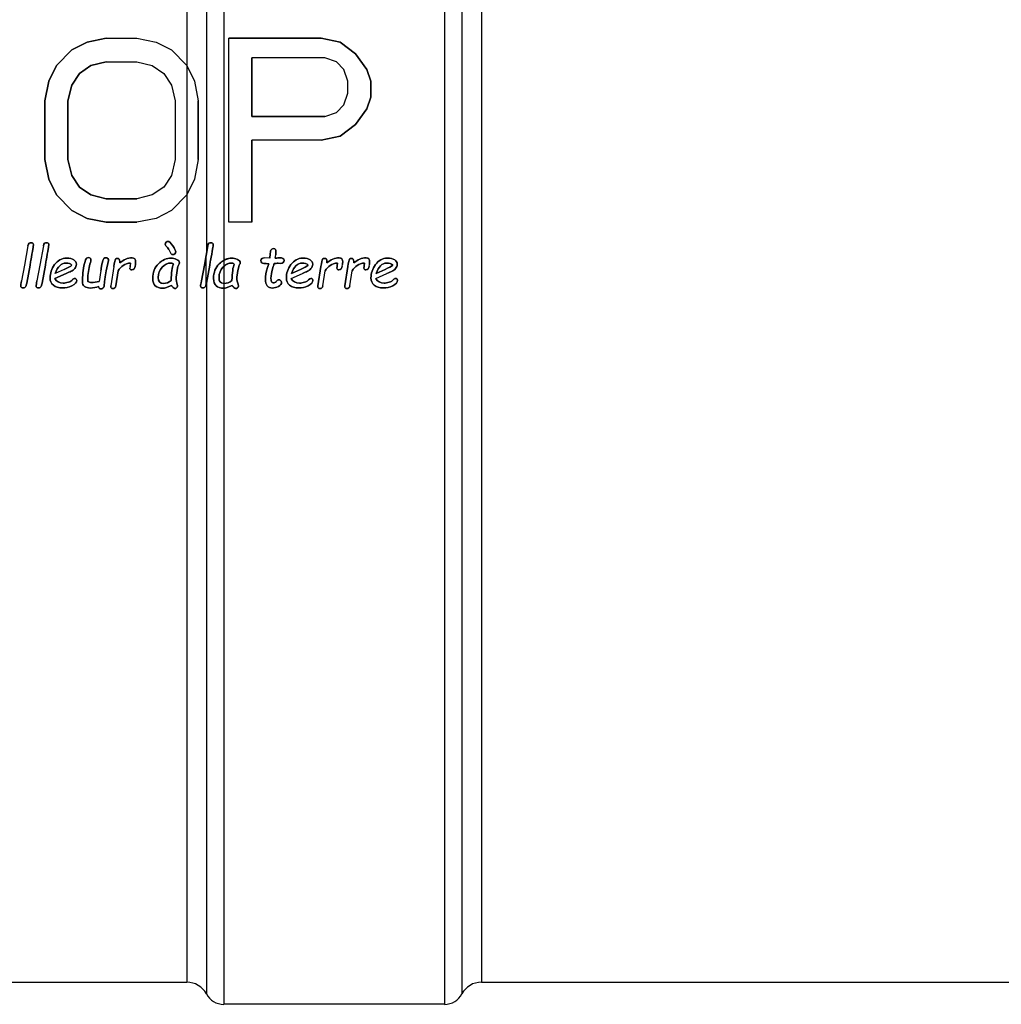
# Model space of a CAD drawing. Header units: millimetres. Extents: x 0 to 420, y 0 to 297.
# Tile 25 of 42: x 136 to 154, y 222 to 239. Entities that reach past the tile are written whole.
import ezdxf

# ---------------------------------------------------------------- set-up
doc = ezdxf.new("R2010")
doc.units = ezdxf.units.MM
doc.header["$LTSCALE"] = 23.1
for name, color, linetype in [('06_COURBES', 7, 'CONTINUOUS'), ('08_SURFACES', 7, 'CONTINUOUS'), ('AXES_REF', 7, 'CONTINUOUS')]:
    doc.layers.add(name, color=color, linetype=linetype)

msp = doc.modelspace()

# ---------------------------------------------------------------- linework, layer by layer
at = {"layer": '06_COURBES', "color": 4, "linetype": 'Continuous'}
for p, q in [((137.428, 238.991), (137.766, 239.061)), ((137.766, 239.061), (138.308, 239.061)), ((138.308, 239.061), (138.646, 238.991)), ((139.933, 239.061), (141.558, 239.061)), ((139.933, 235.811), (139.933, 239.061)), ((141.558, 239.061), (141.896, 238.991)), ((136.886, 238.577), (137.157, 238.853)), ((137.157, 238.853), (137.428, 238.991)), ((138.646, 238.991), (138.917, 238.853)), ((138.917, 238.853), (139.188, 238.577)), ((141.896, 238.991), (142.167, 238.784)), ((141.626, 238.715), (140.339, 238.715)), ((140.339, 238.715), (140.339, 237.678)), ((141.829, 238.646), (141.626, 238.715)), ((142.167, 238.784), (142.37, 238.507)), ((136.751, 238.3), (136.886, 238.577)), ((137.292, 238.438), (137.495, 238.577)), ((137.495, 238.577), (137.766, 238.646)), ((137.766, 238.646), (138.308, 238.646)), ((138.308, 238.646), (138.579, 238.577)), ((138.579, 238.577), (138.782, 238.438)), ((139.188, 238.577), (139.323, 238.3)), ((141.964, 238.507), (141.829, 238.646)), ((142.032, 238.3), (141.964, 238.507)), ((142.37, 238.507), (142.438, 238.3)), ((137.157, 238.231), (137.292, 238.438)), ((138.782, 238.438), (138.917, 238.231)), ((136.683, 237.954), (136.751, 238.3)), ((137.089, 237.954), (137.157, 238.231)), ((138.917, 238.231), (138.985, 237.954)), ((139.323, 238.3), (139.391, 237.954)), ((142.032, 238.092), (142.032, 238.3)), ((142.438, 238.3), (142.438, 238.023)), ((141.964, 237.885), (142.032, 238.092)), ((142.438, 238.023), (142.37, 237.816)), ((136.683, 236.917), (136.683, 237.954)), ((137.089, 236.917), (137.089, 237.954)), ((138.985, 237.954), (138.985, 236.917)), ((139.391, 237.954), (139.391, 236.917)), ((141.829, 237.747), (141.964, 237.885)), ((142.37, 237.816), (142.167, 237.539)), ((140.339, 237.678), (141.626, 237.678)), ((141.626, 237.678), (141.829, 237.747)), ((142.167, 237.539), (141.896, 237.332)), ((141.896, 237.332), (141.558, 237.263)), ((141.558, 237.263), (140.339, 237.263)), ((140.339, 237.263), (140.339, 235.811)), ((136.751, 236.571), (136.683, 236.917)), ((137.157, 236.64), (137.089, 236.917)), ((138.985, 236.917), (138.917, 236.64)), ((139.391, 236.917), (139.323, 236.571)), ((137.292, 236.433), (137.157, 236.64)), ((138.917, 236.64), (138.782, 236.433)), ((136.886, 236.295), (136.751, 236.571)), ((137.495, 236.295), (137.292, 236.433)), ((138.782, 236.433), (138.579, 236.295)), ((139.323, 236.571), (139.188, 236.295)), ((137.157, 236.018), (136.886, 236.295)), ((137.766, 236.225), (137.495, 236.295)), ((138.579, 236.295), (138.308, 236.225)), ((139.188, 236.295), (138.917, 236.018)), ((138.308, 236.225), (137.766, 236.225)), ((137.428, 235.88), (137.157, 236.018)), ((138.917, 236.018), (138.646, 235.88)), ((137.766, 235.811), (137.428, 235.88)), ((138.308, 235.811), (137.766, 235.811)), ((138.646, 235.88), (138.308, 235.811)), ((140.339, 235.811), (139.933, 235.811)), ((136.384, 235.398), (136.324, 235.053)), ((136.656, 235.398), (136.596, 235.053)), ((139.558, 235.398), (139.498, 235.053)), ((138.871, 235.332), (138.908, 235.261)), ((140.669, 235.302), (140.66, 235.242)), ((140.748, 235.176), (140.758, 235.234)), ((136.324, 235.053), (136.272, 234.775)), ((136.361, 234.737), (136.42, 235.053)), ((136.596, 235.053), (136.543, 234.775)), ((136.632, 234.737), (136.691, 235.053)), ((137.766, 234.955), (137.803, 235.139)), ((137.899, 235.028), (137.845, 234.69)), ((138.186, 235.03), (138.183, 235.004)), ((138.192, 235.092), (138.187, 235.051)), ((138.276, 235.03), (138.281, 235.064)), ((139.498, 235.053), (139.446, 234.775)), ((139.534, 234.737), (139.593, 235.053)), ((140.653, 235.176), (140.553, 235.184)), ((140.802, 235.087), (140.85, 235.085)), ((141.556, 235.028), (141.502, 234.69)), ((141.842, 235.03), (141.84, 235.004)), ((141.849, 235.092), (141.844, 235.051)), ((141.933, 235.03), (141.938, 235.064)), ((142.031, 235.028), (141.978, 234.69)), ((142.318, 235.03), (142.316, 235.004)), ((142.324, 235.092), (142.32, 235.051)), ((142.408, 235.03), (142.413, 235.064)), ((136.859, 234.819), (137.057, 234.907)), ((137.023, 234.979), (136.865, 234.908)), ((137.671, 234.96), (137.643, 234.768)), ((137.749, 234.85), (137.766, 234.955)), ((137.936, 234.69), (137.976, 234.954)), ((141.031, 234.819), (141.229, 234.907)), ((141.195, 234.979), (141.037, 234.908)), ((141.592, 234.69), (141.633, 234.954)), ((142.068, 234.69), (142.109, 234.954)), ((142.524, 234.819), (142.723, 234.907)), ((142.689, 234.979), (142.531, 234.908)), ((139.027, 234.686), (139.025, 234.694)), ((140.101, 234.686), (140.099, 234.694))]:
    msp.add_line(p, q, dxfattribs=at)
for points in [[(136.405, 235.442), (136.395, 235.435), (136.388, 235.42), (136.384, 235.398)], [(136.44, 235.451), (136.426, 235.451), (136.415, 235.448), (136.405, 235.442)], [(136.433, 235.135), (136.465, 235.308), (136.481, 235.402), (136.481, 235.416)], [(136.481, 235.416), (136.481, 235.439), (136.467, 235.451), (136.44, 235.451)], [(136.676, 235.442), (136.666, 235.435), (136.66, 235.42), (136.656, 235.398)], [(136.711, 235.451), (136.698, 235.451), (136.686, 235.448), (136.676, 235.442)], [(136.704, 235.135), (136.736, 235.308), (136.752, 235.402), (136.752, 235.416)], [(136.752, 235.416), (136.752, 235.439), (136.738, 235.451), (136.711, 235.451)], [(138.824, 235.458), (138.813, 235.448), (138.808, 235.436), (138.808, 235.423)], [(138.808, 235.423), (138.808, 235.412), (138.812, 235.402), (138.821, 235.394)], [(138.821, 235.394), (138.842, 235.375), (138.859, 235.355), (138.871, 235.332)], [(138.858, 235.474), (138.847, 235.474), (138.835, 235.468), (138.824, 235.458)], [(138.94, 235.398), (138.905, 235.448), (138.877, 235.474), (138.858, 235.474)], [(138.993, 235.289), (138.993, 235.311), (138.975, 235.348), (138.94, 235.398)], [(139.579, 235.442), (139.568, 235.435), (139.562, 235.42), (139.558, 235.398)], [(139.613, 235.451), (139.6, 235.451), (139.589, 235.448), (139.579, 235.442)], [(139.607, 235.135), (139.639, 235.308), (139.655, 235.402), (139.655, 235.416)], [(139.655, 235.416), (139.655, 235.439), (139.641, 235.451), (139.613, 235.451)], [(138.908, 235.261), (138.915, 235.247), (138.926, 235.24), (138.94, 235.24)], [(138.94, 235.24), (138.953, 235.24), (138.965, 235.245), (138.977, 235.256)], [(138.977, 235.256), (138.987, 235.266), (138.993, 235.277), (138.993, 235.289)], [(140.657, 235.205), (140.656, 235.194), (140.655, 235.184), (140.653, 235.176)], [(140.66, 235.242), (140.658, 235.228), (140.657, 235.215), (140.657, 235.205)], [(140.687, 235.335), (140.676, 235.326), (140.67, 235.315), (140.669, 235.302)], [(140.723, 235.348), (140.709, 235.348), (140.697, 235.344), (140.687, 235.335)], [(140.763, 235.283), (140.763, 235.327), (140.75, 235.348), (140.723, 235.348)], [(140.758, 235.234), (140.761, 235.254), (140.763, 235.271), (140.763, 235.283)], [(136.42, 235.053), (136.424, 235.078), (136.428, 235.106), (136.433, 235.135)], [(136.691, 235.053), (136.695, 235.078), (136.699, 235.106), (136.704, 235.135)], [(136.855, 235.064), (136.801, 234.987), (136.775, 234.91), (136.775, 234.831)], [(137.064, 235.178), (136.979, 235.178), (136.909, 235.14), (136.855, 235.064)], [(136.865, 234.908), (136.909, 235.029), (136.971, 235.091), (137.051, 235.091)], [(137.16, 235.052), (137.136, 235.034), (137.09, 235.009), (137.023, 234.979)], [(137.051, 235.091), (137.1, 235.091), (137.137, 235.078), (137.16, 235.052)], [(137.194, 235.149), (137.164, 235.168), (137.121, 235.178), (137.064, 235.178)], [(137.239, 235.069), (137.239, 235.103), (137.224, 235.13), (137.194, 235.149)], [(137.21, 234.995), (137.229, 235.015), (137.239, 235.04), (137.239, 235.069)], [(137.381, 235.083), (137.367, 235.029), (137.358, 234.975), (137.353, 234.919)], [(137.417, 235.176), (137.408, 235.167), (137.396, 235.136), (137.381, 235.083)], [(137.454, 235.189), (137.439, 235.189), (137.427, 235.185), (137.417, 235.176)], [(137.45, 234.944), (137.457, 234.994), (137.466, 235.036), (137.477, 235.07)], [(137.485, 235.178), (137.477, 235.185), (137.466, 235.189), (137.454, 235.189)], [(137.477, 235.07), (137.49, 235.113), (137.496, 235.141), (137.496, 235.151)], [(137.496, 235.151), (137.496, 235.162), (137.492, 235.171), (137.485, 235.178)], [(137.691, 235.07), (137.68, 235.013), (137.673, 234.977), (137.671, 234.96)], [(137.723, 235.17), (137.712, 235.16), (137.701, 235.127), (137.691, 235.07)], [(137.764, 235.186), (137.747, 235.186), (137.734, 235.181), (137.723, 235.17)], [(137.796, 235.172), (137.788, 235.181), (137.778, 235.186), (137.764, 235.186)], [(137.803, 235.139), (137.806, 235.152), (137.803, 235.163), (137.796, 235.172)], [(137.929, 235.158), (137.921, 235.149), (137.911, 235.105), (137.899, 235.028)], [(137.966, 235.173), (137.95, 235.173), (137.938, 235.168), (137.929, 235.158)], [(138.005, 235.119), (138.005, 235.155), (137.992, 235.173), (137.966, 235.173)], [(137.976, 234.954), (138.024, 235.036), (138.095, 235.082), (138.192, 235.092)], [(138.223, 235.183), (138.146, 235.183), (138.073, 235.153), (138.003, 235.093)], [(138.003, 235.093), (138.004, 235.102), (138.005, 235.111), (138.005, 235.119)], [(138.187, 235.051), (138.186, 235.042), (138.186, 235.036), (138.186, 235.03)], [(138.285, 235.107), (138.285, 235.157), (138.264, 235.183), (138.223, 235.183)], [(138.258, 234.99), (138.268, 235.004), (138.274, 235.017), (138.276, 235.03)], [(138.281, 235.064), (138.283, 235.08), (138.285, 235.094), (138.285, 235.107)], [(138.689, 235.079), (138.621, 235.012), (138.587, 234.926), (138.587, 234.82)], [(138.911, 235.178), (138.83, 235.178), (138.756, 235.144), (138.689, 235.079)], [(138.753, 235.019), (138.8, 235.067), (138.85, 235.092), (138.904, 235.092)], [(138.904, 235.092), (138.916, 235.092), (138.932, 235.085), (138.952, 235.074)], [(139.008, 235.154), (138.974, 235.17), (138.942, 235.178), (138.911, 235.178)], [(138.952, 235.074), (138.93, 235.016), (138.916, 234.92), (138.911, 234.785)], [(139.058, 235.098), (139.058, 235.119), (139.041, 235.138), (139.008, 235.154)], [(139.017, 234.958), (139.029, 235.018), (139.038, 235.054), (139.045, 235.067)], [(139.045, 235.067), (139.053, 235.074), (139.058, 235.084), (139.058, 235.098)], [(139.593, 235.053), (139.597, 235.078), (139.602, 235.106), (139.607, 235.135)], [(139.762, 235.079), (139.694, 235.012), (139.661, 234.926), (139.661, 234.82)], [(139.985, 235.178), (139.904, 235.178), (139.83, 235.144), (139.762, 235.079)], [(139.827, 235.019), (139.873, 235.067), (139.924, 235.092), (139.978, 235.092)], [(139.978, 235.092), (139.989, 235.092), (140.006, 235.085), (140.026, 235.074)], [(140.081, 235.154), (140.048, 235.17), (140.015, 235.178), (139.985, 235.178)], [(140.026, 235.074), (140.003, 235.016), (139.989, 234.92), (139.985, 234.785)], [(140.131, 235.098), (140.131, 235.119), (140.115, 235.138), (140.081, 235.154)], [(140.091, 234.958), (140.102, 235.018), (140.112, 235.054), (140.118, 235.067)], [(140.118, 235.067), (140.127, 235.074), (140.131, 235.084), (140.131, 235.098)], [(140.513, 235.17), (140.503, 235.16), (140.498, 235.148), (140.498, 235.134)], [(140.498, 235.134), (140.498, 235.117), (140.503, 235.104), (140.513, 235.096)], [(140.553, 235.184), (140.536, 235.184), (140.523, 235.179), (140.513, 235.17)], [(140.513, 235.096), (140.524, 235.087), (140.564, 235.082), (140.634, 235.078)], [(140.634, 235.078), (140.628, 235.056), (140.621, 235.035), (140.615, 235.013)], [(140.673, 234.823), (140.673, 234.87), (140.687, 234.938), (140.714, 235.028)], [(140.714, 235.028), (140.72, 235.048), (140.725, 235.067), (140.729, 235.082)], [(140.729, 235.082), (140.754, 235.085), (140.778, 235.088), (140.802, 235.087)], [(140.817, 235.184), (140.814, 235.184), (140.791, 235.181), (140.748, 235.176)], [(140.886, 235.174), (140.874, 235.181), (140.85, 235.184), (140.817, 235.184)], [(140.85, 235.085), (140.865, 235.085), (140.878, 235.09), (140.889, 235.099)], [(140.905, 235.138), (140.905, 235.155), (140.899, 235.167), (140.886, 235.174)], [(140.889, 235.099), (140.899, 235.109), (140.905, 235.122), (140.905, 235.138)], [(141.027, 235.064), (140.973, 234.987), (140.946, 234.91), (140.946, 234.831)], [(141.236, 235.178), (141.15, 235.178), (141.08, 235.14), (141.027, 235.064)], [(141.037, 234.908), (141.081, 235.029), (141.143, 235.091), (141.222, 235.091)], [(141.332, 235.052), (141.307, 235.034), (141.262, 235.009), (141.195, 234.979)], [(141.222, 235.091), (141.271, 235.091), (141.308, 235.078), (141.332, 235.052)], [(141.366, 235.149), (141.336, 235.168), (141.292, 235.178), (141.236, 235.178)], [(141.411, 235.069), (141.411, 235.103), (141.396, 235.13), (141.366, 235.149)], [(141.381, 234.995), (141.401, 235.015), (141.411, 235.04), (141.411, 235.069)], [(141.586, 235.158), (141.578, 235.149), (141.568, 235.105), (141.556, 235.028)], [(141.623, 235.173), (141.606, 235.173), (141.594, 235.168), (141.586, 235.158)], [(141.662, 235.119), (141.662, 235.155), (141.649, 235.173), (141.623, 235.173)], [(141.633, 234.954), (141.68, 235.036), (141.752, 235.082), (141.849, 235.092)], [(141.88, 235.183), (141.803, 235.183), (141.729, 235.153), (141.66, 235.093)], [(141.66, 235.093), (141.661, 235.102), (141.662, 235.111), (141.662, 235.119)], [(141.844, 235.051), (141.843, 235.042), (141.842, 235.036), (141.842, 235.03)], [(141.941, 235.107), (141.941, 235.157), (141.921, 235.183), (141.88, 235.183)], [(141.915, 234.99), (141.925, 235.004), (141.931, 235.017), (141.933, 235.03)], [(141.938, 235.064), (141.94, 235.08), (141.941, 235.094), (141.941, 235.107)], [(142.062, 235.158), (142.054, 235.149), (142.044, 235.105), (142.031, 235.028)], [(142.099, 235.173), (142.082, 235.173), (142.07, 235.168), (142.062, 235.158)], [(142.137, 235.119), (142.137, 235.155), (142.124, 235.173), (142.099, 235.173)], [(142.109, 234.954), (142.156, 235.036), (142.228, 235.082), (142.324, 235.092)], [(142.355, 235.183), (142.278, 235.183), (142.205, 235.153), (142.135, 235.093)], [(142.135, 235.093), (142.136, 235.102), (142.137, 235.111), (142.137, 235.119)], [(142.32, 235.051), (142.319, 235.042), (142.318, 235.036), (142.318, 235.03)], [(142.417, 235.107), (142.417, 235.157), (142.396, 235.183), (142.355, 235.183)], [(142.391, 234.99), (142.4, 235.004), (142.407, 235.017), (142.408, 235.03)], [(142.413, 235.064), (142.416, 235.08), (142.417, 235.094), (142.417, 235.107)], [(142.521, 235.064), (142.466, 234.987), (142.44, 234.91), (142.44, 234.831)], [(142.729, 235.178), (142.644, 235.178), (142.574, 235.14), (142.521, 235.064)], [(142.531, 234.908), (142.575, 235.029), (142.637, 235.091), (142.716, 235.091)], [(142.826, 235.052), (142.801, 235.034), (142.755, 235.009), (142.689, 234.979)], [(142.716, 235.091), (142.765, 235.091), (142.802, 235.078), (142.826, 235.052)], [(142.859, 235.149), (142.83, 235.168), (142.786, 235.178), (142.729, 235.178)], [(142.904, 235.069), (142.904, 235.103), (142.889, 235.13), (142.859, 235.149)], [(142.875, 234.995), (142.894, 235.015), (142.904, 235.04), (142.904, 235.069)], [(137.057, 234.907), (137.094, 234.923), (137.124, 234.936), (137.146, 234.947)], [(137.146, 234.947), (137.169, 234.958), (137.19, 234.974), (137.21, 234.995)], [(137.353, 234.919), (137.348, 234.863), (137.346, 234.811), (137.346, 234.763)], [(137.44, 234.813), (137.44, 234.85), (137.444, 234.894), (137.45, 234.944)], [(137.73, 234.714), (137.732, 234.737), (137.738, 234.783), (137.749, 234.85)], [(138.183, 235.004), (138.183, 234.981), (138.194, 234.97), (138.218, 234.97)], [(138.218, 234.97), (138.235, 234.97), (138.249, 234.977), (138.258, 234.99)], [(138.684, 234.838), (138.684, 234.91), (138.707, 234.97), (138.753, 235.019)], [(139, 234.828), (139, 234.854), (139.006, 234.898), (139.017, 234.958)], [(139.757, 234.838), (139.757, 234.91), (139.781, 234.97), (139.827, 235.019)], [(140.073, 234.828), (140.073, 234.854), (140.079, 234.898), (140.091, 234.958)], [(140.615, 235.013), (140.589, 234.931), (140.576, 234.862), (140.576, 234.806)], [(141.229, 234.907), (141.266, 234.923), (141.295, 234.936), (141.318, 234.947)], [(141.318, 234.947), (141.341, 234.958), (141.362, 234.974), (141.381, 234.995)], [(141.84, 235.004), (141.84, 234.981), (141.851, 234.97), (141.874, 234.97)], [(141.874, 234.97), (141.892, 234.97), (141.905, 234.977), (141.915, 234.99)], [(142.316, 235.004), (142.316, 234.981), (142.327, 234.97), (142.35, 234.97)], [(142.35, 234.97), (142.367, 234.97), (142.381, 234.977), (142.391, 234.99)], [(142.723, 234.907), (142.759, 234.923), (142.789, 234.936), (142.812, 234.947)], [(142.812, 234.947), (142.834, 234.958), (142.856, 234.974), (142.875, 234.995)], [(136.272, 234.775), (136.262, 234.725), (136.257, 234.697), (136.257, 234.689)], [(136.257, 234.689), (136.257, 234.665), (136.271, 234.652), (136.298, 234.652)], [(136.328, 234.66), (136.336, 234.666), (136.342, 234.673), (136.346, 234.681)], [(136.346, 234.681), (136.35, 234.69), (136.355, 234.709), (136.361, 234.737)], [(136.543, 234.775), (136.533, 234.725), (136.528, 234.697), (136.528, 234.689)], [(136.528, 234.689), (136.528, 234.665), (136.542, 234.652), (136.569, 234.652)], [(136.599, 234.66), (136.607, 234.666), (136.614, 234.673), (136.617, 234.681)], [(136.617, 234.681), (136.621, 234.69), (136.627, 234.709), (136.632, 234.737)], [(136.775, 234.831), (136.775, 234.776), (136.794, 234.732), (136.833, 234.7)], [(136.833, 234.7), (136.871, 234.668), (136.925, 234.651), (136.994, 234.651)], [(137.008, 234.738), (136.936, 234.738), (136.887, 234.765), (136.859, 234.819)], [(136.994, 234.651), (137.049, 234.651), (137.104, 234.665), (137.16, 234.692)], [(137.098, 234.754), (137.063, 234.743), (137.033, 234.738), (137.008, 234.738)], [(137.168, 234.793), (137.155, 234.777), (137.132, 234.764), (137.098, 234.754)], [(137.16, 234.692), (137.216, 234.719), (137.245, 234.749), (137.245, 234.782)], [(137.208, 234.819), (137.194, 234.819), (137.181, 234.81), (137.168, 234.793)], [(137.234, 234.807), (137.227, 234.815), (137.218, 234.819), (137.208, 234.819)], [(137.245, 234.782), (137.245, 234.792), (137.241, 234.8), (137.234, 234.807)], [(137.346, 234.763), (137.346, 234.727), (137.358, 234.699), (137.383, 234.679)], [(137.383, 234.679), (137.407, 234.66), (137.442, 234.649), (137.487, 234.649)], [(137.443, 234.765), (137.441, 234.778), (137.44, 234.794), (137.44, 234.813)], [(137.502, 234.748), (137.481, 234.748), (137.461, 234.753), (137.443, 234.765)], [(137.487, 234.649), (137.539, 234.649), (137.588, 234.66), (137.631, 234.68)], [(137.643, 234.768), (137.592, 234.754), (137.545, 234.748), (137.502, 234.748)], [(137.631, 234.68), (137.633, 234.65), (137.646, 234.634), (137.671, 234.634)], [(137.723, 234.668), (137.726, 234.675), (137.728, 234.69), (137.73, 234.714)], [(137.845, 234.69), (137.84, 234.657), (137.852, 234.64), (137.88, 234.64)], [(137.88, 234.64), (137.912, 234.64), (137.931, 234.657), (137.936, 234.69)], [(138.587, 234.82), (138.587, 234.704), (138.647, 234.647), (138.768, 234.647)], [(138.775, 234.732), (138.714, 234.732), (138.684, 234.767), (138.684, 234.838)], [(138.768, 234.647), (138.798, 234.647), (138.847, 234.664), (138.917, 234.698)], [(138.911, 234.785), (138.868, 234.749), (138.823, 234.732), (138.775, 234.732)], [(138.917, 234.698), (138.923, 234.686), (138.933, 234.674), (138.946, 234.661)], [(138.973, 234.641), (139.002, 234.641), (139.02, 234.656), (139.027, 234.686)], [(139.025, 234.694), (139.008, 234.751), (139, 234.795), (139, 234.828)], [(139.446, 234.775), (139.436, 234.725), (139.431, 234.697), (139.431, 234.689)], [(139.431, 234.689), (139.431, 234.665), (139.445, 234.652), (139.472, 234.652)], [(139.502, 234.66), (139.51, 234.666), (139.516, 234.673), (139.52, 234.681)], [(139.52, 234.681), (139.524, 234.69), (139.529, 234.709), (139.534, 234.737)], [(139.661, 234.82), (139.661, 234.704), (139.721, 234.647), (139.842, 234.647)], [(139.849, 234.732), (139.788, 234.732), (139.757, 234.767), (139.757, 234.838)], [(139.842, 234.647), (139.871, 234.647), (139.921, 234.664), (139.991, 234.698)], [(139.985, 234.785), (139.942, 234.749), (139.897, 234.732), (139.849, 234.732)], [(139.991, 234.698), (139.997, 234.686), (140.006, 234.674), (140.02, 234.661)], [(140.047, 234.641), (140.075, 234.641), (140.093, 234.656), (140.101, 234.686)], [(140.099, 234.694), (140.082, 234.751), (140.073, 234.795), (140.073, 234.828)], [(140.576, 234.806), (140.576, 234.702), (140.618, 234.65), (140.701, 234.65)], [(140.712, 234.74), (140.686, 234.74), (140.673, 234.768), (140.673, 234.823)], [(140.701, 234.65), (140.736, 234.65), (140.771, 234.66), (140.807, 234.68)], [(140.768, 234.764), (140.756, 234.748), (140.737, 234.74), (140.712, 234.74)], [(140.815, 234.797), (140.801, 234.797), (140.785, 234.786), (140.768, 234.764)], [(140.807, 234.68), (140.843, 234.701), (140.861, 234.725), (140.861, 234.753)], [(140.845, 234.785), (140.836, 234.792), (140.826, 234.797), (140.815, 234.797)], [(140.861, 234.753), (140.861, 234.766), (140.855, 234.777), (140.845, 234.785)], [(140.946, 234.831), (140.946, 234.776), (140.965, 234.732), (141.004, 234.7)], [(141.004, 234.7), (141.043, 234.668), (141.096, 234.651), (141.166, 234.651)], [(141.18, 234.738), (141.108, 234.738), (141.059, 234.765), (141.031, 234.819)], [(141.166, 234.651), (141.22, 234.651), (141.276, 234.665), (141.332, 234.692)], [(141.269, 234.754), (141.234, 234.743), (141.205, 234.738), (141.18, 234.738)], [(141.34, 234.793), (141.327, 234.777), (141.303, 234.764), (141.269, 234.754)], [(141.332, 234.692), (141.388, 234.719), (141.416, 234.749), (141.416, 234.782)], [(141.379, 234.819), (141.366, 234.819), (141.353, 234.81), (141.34, 234.793)], [(141.406, 234.807), (141.399, 234.815), (141.39, 234.819), (141.379, 234.819)], [(141.416, 234.782), (141.416, 234.792), (141.413, 234.8), (141.406, 234.807)], [(141.502, 234.69), (141.497, 234.657), (141.509, 234.64), (141.537, 234.64)], [(141.537, 234.64), (141.569, 234.64), (141.587, 234.657), (141.592, 234.69)], [(141.978, 234.69), (141.973, 234.657), (141.985, 234.64), (142.013, 234.64)], [(142.013, 234.64), (142.044, 234.64), (142.063, 234.657), (142.068, 234.69)], [(142.44, 234.831), (142.44, 234.776), (142.459, 234.732), (142.498, 234.7)], [(142.498, 234.7), (142.537, 234.668), (142.59, 234.651), (142.659, 234.651)], [(142.673, 234.738), (142.602, 234.738), (142.553, 234.765), (142.524, 234.819)], [(142.659, 234.651), (142.714, 234.651), (142.77, 234.665), (142.826, 234.692)], [(142.763, 234.754), (142.728, 234.743), (142.699, 234.738), (142.673, 234.738)], [(142.833, 234.793), (142.821, 234.777), (142.797, 234.764), (142.763, 234.754)], [(142.826, 234.692), (142.882, 234.719), (142.91, 234.749), (142.91, 234.782)], [(142.873, 234.819), (142.86, 234.819), (142.846, 234.81), (142.833, 234.793)], [(142.9, 234.807), (142.892, 234.815), (142.884, 234.819), (142.873, 234.819)], [(142.91, 234.782), (142.91, 234.792), (142.906, 234.8), (142.9, 234.807)], [(136.298, 234.652), (136.309, 234.652), (136.32, 234.655), (136.328, 234.66)], [(136.569, 234.652), (136.581, 234.652), (136.591, 234.655), (136.599, 234.66)], [(137.671, 234.634), (137.683, 234.634), (137.694, 234.638), (137.704, 234.646)], [(137.704, 234.646), (137.714, 234.654), (137.72, 234.661), (137.723, 234.668)], [(138.946, 234.661), (138.959, 234.648), (138.968, 234.641), (138.973, 234.641)], [(139.472, 234.652), (139.483, 234.652), (139.493, 234.655), (139.502, 234.66)], [(140.02, 234.661), (140.033, 234.648), (140.042, 234.641), (140.047, 234.641)]]:
    msp.add_open_spline(points, degree=3, dxfattribs=at)
at = {"layer": '08_SURFACES', "color": 9, "linetype": 'Continuous'}
for p, q in [((139.84, 252.867), (139.84, 222.005)), ((139.534, 252.683), (139.534, 235.261)), ((139.19, 252.477), (139.19, 222.395)), ((139.523, 235.195), (139.523, 234.689)), ((139.534, 234.736), (139.534, 222.188))]:
    msp.add_line(p, q, dxfattribs=at)
at = {"layer": '08_SURFACES', "color": 7, "linetype": 'Continuous'}
for p, q in [((137.766, 239.061), (137.428, 238.991)), ((137.766, 239.061), (138.308, 239.061)), ((138.308, 239.061), (138.646, 238.991)), ((141.558, 239.061), (139.933, 239.061)), ((139.933, 235.811), (139.933, 239.061)), ((141.896, 238.991), (141.558, 239.061)), ((137.157, 238.853), (136.886, 238.577)), ((137.428, 238.991), (137.157, 238.853)), ((138.646, 238.991), (138.917, 238.853)), ((138.917, 238.853), (139.188, 238.577)), ((142.167, 238.784), (141.896, 238.991)), ((141.626, 238.715), (140.339, 238.715)), ((140.339, 237.678), (140.339, 238.715)), ((141.829, 238.646), (141.626, 238.715)), ((142.37, 238.507), (142.167, 238.784)), ((136.886, 238.577), (136.751, 238.3)), ((137.495, 238.577), (137.292, 238.438)), ((137.766, 238.646), (137.495, 238.577)), ((137.766, 238.646), (138.308, 238.646)), ((138.308, 238.646), (138.579, 238.577)), ((138.579, 238.577), (138.782, 238.438)), ((139.188, 238.577), (139.323, 238.3)), ((141.964, 238.507), (141.829, 238.646)), ((142.032, 238.3), (141.964, 238.507)), ((142.438, 238.3), (142.37, 238.507)), ((137.292, 238.438), (137.157, 238.231)), ((138.782, 238.438), (138.917, 238.231)), ((136.751, 238.3), (136.683, 237.954)), ((137.157, 238.231), (137.089, 237.954)), ((138.917, 238.231), (138.985, 237.954)), ((139.323, 238.3), (139.391, 237.954)), ((142.032, 238.092), (142.032, 238.3)), ((142.438, 238.023), (142.438, 238.3)), ((141.964, 237.885), (142.032, 238.092)), ((142.37, 237.816), (142.438, 238.023)), ((136.683, 237.954), (136.683, 236.917)), ((137.089, 237.954), (137.089, 236.917)), ((138.985, 237.954), (138.985, 236.917)), ((139.391, 236.917), (139.391, 237.954)), ((141.829, 237.747), (141.964, 237.885)), ((142.167, 237.539), (142.37, 237.816)), ((141.626, 237.678), (140.339, 237.678)), ((141.626, 237.678), (141.829, 237.747)), ((141.896, 237.332), (142.167, 237.539)), ((141.558, 237.263), (141.896, 237.332)), ((141.558, 237.263), (140.339, 237.263)), ((140.339, 235.811), (140.339, 237.263)), ((136.683, 236.917), (136.751, 236.571)), ((137.089, 236.917), (137.157, 236.64)), ((138.985, 236.917), (138.917, 236.64)), ((139.391, 236.917), (139.323, 236.571)), ((137.157, 236.64), (137.292, 236.433)), ((138.917, 236.64), (138.782, 236.433)), ((136.751, 236.571), (136.886, 236.295)), ((137.292, 236.433), (137.495, 236.295)), ((138.782, 236.433), (138.579, 236.295)), ((139.323, 236.571), (139.188, 236.295)), ((136.886, 236.295), (137.157, 236.018)), ((137.495, 236.295), (137.766, 236.225)), ((138.579, 236.295), (138.308, 236.225)), ((139.188, 236.295), (138.917, 236.018)), ((137.766, 236.225), (138.308, 236.225)), ((137.157, 236.018), (137.428, 235.88)), ((138.917, 236.018), (138.646, 235.88)), ((137.428, 235.88), (137.766, 235.811)), ((137.766, 235.811), (138.308, 235.811)), ((138.646, 235.88), (138.308, 235.811)), ((140.339, 235.811), (139.933, 235.811)), ((136.384, 235.398), (136.324, 235.053)), ((136.656, 235.398), (136.596, 235.053)), ((139.498, 235.053), (139.558, 235.398)), ((138.871, 235.332), (138.908, 235.261)), ((140.66, 235.242), (140.669, 235.302)), ((140.748, 235.176), (140.758, 235.234)), ((136.324, 235.053), (136.272, 234.775)), ((136.42, 235.053), (136.361, 234.737)), ((136.596, 235.053), (136.543, 234.775)), ((136.691, 235.053), (136.632, 234.737)), ((137.803, 235.139), (137.766, 234.955)), ((137.899, 235.028), (137.845, 234.69)), ((138.186, 235.03), (138.183, 235.004)), ((138.192, 235.092), (138.187, 235.051)), ((138.281, 235.064), (138.276, 235.03)), ((139.446, 234.775), (139.498, 235.053)), ((139.593, 235.053), (139.534, 234.737)), ((140.653, 235.176), (140.553, 235.184)), ((140.85, 235.085), (140.802, 235.087)), ((141.502, 234.69), (141.556, 235.028)), ((141.84, 235.004), (141.842, 235.03)), ((141.844, 235.051), (141.849, 235.092)), ((141.933, 235.03), (141.938, 235.064)), ((141.978, 234.69), (142.031, 235.028)), ((142.316, 235.004), (142.318, 235.03)), ((142.32, 235.051), (142.324, 235.092)), ((142.408, 235.03), (142.413, 235.064)), ((137.057, 234.907), (136.859, 234.819)), ((137.023, 234.979), (136.865, 234.908)), ((137.671, 234.96), (137.643, 234.768)), ((137.766, 234.955), (137.749, 234.85)), ((137.976, 234.954), (137.936, 234.69)), ((141.031, 234.819), (141.229, 234.907)), ((141.037, 234.908), (141.195, 234.979)), ((141.592, 234.69), (141.633, 234.954)), ((142.068, 234.69), (142.109, 234.954)), ((142.524, 234.819), (142.723, 234.907)), ((142.531, 234.908), (142.689, 234.979)), ((139.025, 234.694), (139.027, 234.686)), ((139.523, 234.689), (139.52, 234.681)), ((140.101, 234.686), (140.099, 234.694))]:
    msp.add_line(p, q, dxfattribs=at)
for centre, radius, start, end in [((140.065, 234.79), 0.33, 132.9612, 136.2024), ((139.849, 234.88), 0.149, 266.5888, 270.0427), ((139.842, 235.029), 0.381, 269.7448, 270.0003)]:
    msp.add_arc(centre, radius, start, end, dxfattribs=at)
for points in [[(136.384, 235.398), (136.388, 235.42), (136.395, 235.435), (136.405, 235.442)], [(136.405, 235.442), (136.415, 235.448), (136.426, 235.451), (136.44, 235.451)], [(136.481, 235.416), (136.481, 235.402), (136.465, 235.308), (136.433, 235.135)], [(136.44, 235.451), (136.467, 235.451), (136.481, 235.439), (136.481, 235.416)], [(136.656, 235.398), (136.66, 235.42), (136.666, 235.435), (136.676, 235.442)], [(136.676, 235.442), (136.686, 235.448), (136.698, 235.451), (136.711, 235.451)], [(136.752, 235.416), (136.752, 235.402), (136.736, 235.308), (136.704, 235.135)], [(136.711, 235.451), (136.738, 235.451), (136.752, 235.439), (136.752, 235.416)], [(138.808, 235.423), (138.808, 235.436), (138.813, 235.448), (138.824, 235.458)], [(138.821, 235.394), (138.812, 235.402), (138.808, 235.412), (138.808, 235.423)], [(138.871, 235.332), (138.859, 235.355), (138.842, 235.375), (138.821, 235.394)], [(138.824, 235.458), (138.835, 235.468), (138.847, 235.474), (138.858, 235.474)], [(138.858, 235.474), (138.877, 235.474), (138.905, 235.448), (138.94, 235.398)], [(138.94, 235.398), (138.975, 235.348), (138.993, 235.311), (138.993, 235.289)], [(139.558, 235.398), (139.562, 235.42), (139.568, 235.435), (139.579, 235.442)], [(139.579, 235.442), (139.589, 235.448), (139.6, 235.451), (139.613, 235.451)], [(139.655, 235.416), (139.655, 235.402), (139.639, 235.308), (139.607, 235.135)], [(139.613, 235.451), (139.641, 235.451), (139.655, 235.439), (139.655, 235.416)], [(138.94, 235.24), (138.926, 235.24), (138.915, 235.247), (138.908, 235.261)], [(138.977, 235.256), (138.965, 235.245), (138.953, 235.24), (138.94, 235.24)], [(138.993, 235.289), (138.993, 235.277), (138.987, 235.266), (138.977, 235.256)], [(140.653, 235.176), (140.655, 235.184), (140.656, 235.194), (140.657, 235.205)], [(140.657, 235.205), (140.657, 235.215), (140.658, 235.228), (140.66, 235.242)], [(140.669, 235.302), (140.67, 235.315), (140.676, 235.326), (140.687, 235.335)], [(140.687, 235.335), (140.697, 235.344), (140.709, 235.348), (140.723, 235.348)], [(140.723, 235.348), (140.75, 235.348), (140.763, 235.327), (140.763, 235.283)], [(140.763, 235.283), (140.763, 235.271), (140.761, 235.254), (140.758, 235.234)], [(136.433, 235.135), (136.428, 235.106), (136.424, 235.078), (136.42, 235.053)], [(136.704, 235.135), (136.699, 235.106), (136.695, 235.078), (136.691, 235.053)], [(136.775, 234.831), (136.775, 234.91), (136.801, 234.987), (136.855, 235.064)], [(136.855, 235.064), (136.909, 235.14), (136.979, 235.178), (137.064, 235.178)], [(137.051, 235.091), (136.971, 235.091), (136.909, 235.029), (136.865, 234.908)], [(137.023, 234.979), (137.09, 235.009), (137.136, 235.034), (137.16, 235.052)], [(137.16, 235.052), (137.137, 235.078), (137.1, 235.091), (137.051, 235.091)], [(137.064, 235.178), (137.121, 235.178), (137.164, 235.168), (137.194, 235.149)], [(137.194, 235.149), (137.224, 235.13), (137.239, 235.103), (137.239, 235.069)], [(137.239, 235.069), (137.239, 235.04), (137.229, 235.015), (137.21, 234.995)], [(137.353, 234.919), (137.358, 234.975), (137.367, 235.029), (137.381, 235.083)], [(137.381, 235.083), (137.396, 235.136), (137.408, 235.167), (137.417, 235.176)], [(137.417, 235.176), (137.427, 235.185), (137.439, 235.189), (137.454, 235.189)], [(137.477, 235.07), (137.466, 235.036), (137.457, 234.994), (137.45, 234.944)], [(137.454, 235.189), (137.466, 235.189), (137.477, 235.185), (137.485, 235.178)], [(137.496, 235.151), (137.496, 235.141), (137.49, 235.113), (137.477, 235.07)], [(137.485, 235.178), (137.492, 235.171), (137.496, 235.162), (137.496, 235.151)], [(137.671, 234.96), (137.673, 234.977), (137.68, 235.013), (137.691, 235.07)], [(137.691, 235.07), (137.701, 235.127), (137.712, 235.16), (137.723, 235.17)], [(137.723, 235.17), (137.734, 235.181), (137.747, 235.186), (137.764, 235.186)], [(137.764, 235.186), (137.778, 235.186), (137.788, 235.181), (137.796, 235.172)], [(137.796, 235.172), (137.803, 235.163), (137.806, 235.152), (137.803, 235.139)], [(137.899, 235.028), (137.911, 235.105), (137.921, 235.149), (137.929, 235.158)], [(137.929, 235.158), (137.938, 235.168), (137.95, 235.173), (137.966, 235.173)], [(137.966, 235.173), (137.992, 235.173), (138.005, 235.155), (138.005, 235.119)], [(138.192, 235.092), (138.095, 235.082), (138.024, 235.036), (137.976, 234.954)], [(138.003, 235.093), (138.073, 235.153), (138.146, 235.183), (138.223, 235.183)], [(138.005, 235.119), (138.005, 235.111), (138.004, 235.102), (138.003, 235.093)], [(138.186, 235.03), (138.186, 235.036), (138.186, 235.042), (138.187, 235.051)], [(138.223, 235.183), (138.264, 235.183), (138.285, 235.157), (138.285, 235.107)], [(138.276, 235.03), (138.274, 235.017), (138.268, 235.004), (138.258, 234.99)], [(138.285, 235.107), (138.285, 235.094), (138.283, 235.08), (138.281, 235.064)], [(138.587, 234.82), (138.587, 234.926), (138.621, 235.012), (138.689, 235.079)], [(138.689, 235.079), (138.756, 235.144), (138.83, 235.178), (138.911, 235.178)], [(138.904, 235.092), (138.85, 235.092), (138.8, 235.067), (138.753, 235.019)], [(138.952, 235.074), (138.932, 235.085), (138.916, 235.092), (138.904, 235.092)], [(138.911, 235.178), (138.942, 235.178), (138.974, 235.17), (139.008, 235.154)], [(138.911, 234.785), (138.916, 234.92), (138.93, 235.016), (138.952, 235.074)], [(139.008, 235.154), (139.041, 235.138), (139.058, 235.119), (139.058, 235.098)], [(139.045, 235.067), (139.038, 235.054), (139.029, 235.018), (139.017, 234.958)], [(139.058, 235.098), (139.058, 235.084), (139.053, 235.074), (139.045, 235.067)], [(139.607, 235.135), (139.602, 235.106), (139.597, 235.078), (139.593, 235.053)], [(139.661, 234.82), (139.661, 234.926), (139.694, 235.012), (139.762, 235.079)], [(139.762, 235.079), (139.787, 235.103), (139.813, 235.123), (139.84, 235.138)], [(139.84, 235.138), (139.886, 235.165), (139.934, 235.178), (139.985, 235.178)], [(139.978, 235.092), (139.929, 235.092), (139.883, 235.072), (139.84, 235.032)], [(140.026, 235.074), (140.006, 235.085), (139.989, 235.092), (139.978, 235.092)], [(139.985, 235.178), (140.015, 235.178), (140.048, 235.17), (140.081, 235.154)], [(139.985, 234.785), (139.989, 234.92), (140.003, 235.016), (140.026, 235.074)], [(140.081, 235.154), (140.115, 235.138), (140.131, 235.119), (140.131, 235.098)], [(140.118, 235.067), (140.112, 235.054), (140.102, 235.018), (140.091, 234.958)], [(140.131, 235.098), (140.131, 235.084), (140.127, 235.074), (140.118, 235.067)], [(140.498, 235.134), (140.498, 235.148), (140.503, 235.16), (140.513, 235.17)], [(140.513, 235.096), (140.503, 235.104), (140.498, 235.117), (140.498, 235.134)], [(140.513, 235.17), (140.523, 235.179), (140.536, 235.184), (140.553, 235.184)], [(140.634, 235.078), (140.564, 235.082), (140.524, 235.087), (140.513, 235.096)], [(140.615, 235.013), (140.621, 235.035), (140.628, 235.056), (140.634, 235.078)], [(140.714, 235.028), (140.687, 234.938), (140.673, 234.87), (140.673, 234.823)], [(140.729, 235.082), (140.725, 235.067), (140.72, 235.048), (140.714, 235.028)], [(140.802, 235.087), (140.778, 235.088), (140.754, 235.085), (140.729, 235.082)], [(140.748, 235.176), (140.791, 235.181), (140.814, 235.184), (140.817, 235.184)], [(140.817, 235.184), (140.85, 235.184), (140.874, 235.181), (140.886, 235.174)], [(140.889, 235.099), (140.878, 235.09), (140.865, 235.085), (140.85, 235.085)], [(140.886, 235.174), (140.899, 235.167), (140.905, 235.155), (140.905, 235.138)], [(140.905, 235.138), (140.905, 235.122), (140.899, 235.109), (140.889, 235.099)], [(140.946, 234.831), (140.946, 234.91), (140.973, 234.987), (141.027, 235.064)], [(141.027, 235.064), (141.08, 235.14), (141.15, 235.178), (141.236, 235.178)], [(141.222, 235.091), (141.143, 235.091), (141.081, 235.029), (141.037, 234.908)], [(141.195, 234.979), (141.262, 235.009), (141.307, 235.034), (141.332, 235.052)], [(141.332, 235.052), (141.308, 235.078), (141.271, 235.091), (141.222, 235.091)], [(141.236, 235.178), (141.292, 235.178), (141.336, 235.168), (141.366, 235.149)], [(141.366, 235.149), (141.396, 235.13), (141.411, 235.103), (141.411, 235.069)], [(141.411, 235.069), (141.411, 235.04), (141.401, 235.015), (141.381, 234.995)], [(141.556, 235.028), (141.568, 235.105), (141.578, 235.149), (141.586, 235.158)], [(141.586, 235.158), (141.594, 235.168), (141.606, 235.173), (141.623, 235.173)], [(141.623, 235.173), (141.649, 235.173), (141.662, 235.155), (141.662, 235.119)], [(141.849, 235.092), (141.752, 235.082), (141.68, 235.036), (141.633, 234.954)], [(141.66, 235.093), (141.729, 235.153), (141.803, 235.183), (141.88, 235.183)], [(141.662, 235.119), (141.662, 235.111), (141.661, 235.102), (141.66, 235.093)], [(141.842, 235.03), (141.842, 235.036), (141.843, 235.042), (141.844, 235.051)], [(141.88, 235.183), (141.921, 235.183), (141.941, 235.157), (141.941, 235.107)], [(141.933, 235.03), (141.931, 235.017), (141.925, 235.004), (141.915, 234.99)], [(141.941, 235.107), (141.941, 235.094), (141.94, 235.08), (141.938, 235.064)], [(142.031, 235.028), (142.044, 235.105), (142.054, 235.149), (142.062, 235.158)], [(142.062, 235.158), (142.07, 235.168), (142.082, 235.173), (142.099, 235.173)], [(142.099, 235.173), (142.124, 235.173), (142.137, 235.155), (142.137, 235.119)], [(142.324, 235.092), (142.228, 235.082), (142.156, 235.036), (142.109, 234.954)], [(142.135, 235.093), (142.205, 235.153), (142.278, 235.183), (142.355, 235.183)], [(142.137, 235.119), (142.137, 235.111), (142.136, 235.102), (142.135, 235.093)], [(142.318, 235.03), (142.318, 235.036), (142.319, 235.042), (142.32, 235.051)], [(142.355, 235.183), (142.396, 235.183), (142.417, 235.157), (142.417, 235.107)], [(142.408, 235.03), (142.407, 235.017), (142.4, 235.004), (142.391, 234.99)], [(142.417, 235.107), (142.417, 235.094), (142.416, 235.08), (142.413, 235.064)], [(142.44, 234.831), (142.44, 234.91), (142.466, 234.987), (142.521, 235.064)], [(142.521, 235.064), (142.574, 235.14), (142.644, 235.178), (142.729, 235.178)], [(142.716, 235.091), (142.637, 235.091), (142.575, 235.029), (142.531, 234.908)], [(142.689, 234.979), (142.755, 235.009), (142.801, 235.034), (142.826, 235.052)], [(142.826, 235.052), (142.802, 235.078), (142.765, 235.091), (142.716, 235.091)], [(142.729, 235.178), (142.786, 235.178), (142.83, 235.168), (142.859, 235.149)], [(142.859, 235.149), (142.889, 235.13), (142.904, 235.103), (142.904, 235.069)], [(142.904, 235.069), (142.904, 235.04), (142.894, 235.015), (142.875, 234.995)], [(137.146, 234.947), (137.124, 234.936), (137.094, 234.923), (137.057, 234.907)], [(137.21, 234.995), (137.19, 234.974), (137.169, 234.958), (137.146, 234.947)], [(137.346, 234.763), (137.346, 234.811), (137.348, 234.863), (137.353, 234.919)], [(137.45, 234.944), (137.444, 234.894), (137.44, 234.85), (137.44, 234.813)], [(137.749, 234.85), (137.738, 234.783), (137.732, 234.737), (137.73, 234.714)], [(138.218, 234.97), (138.194, 234.97), (138.183, 234.981), (138.183, 235.004)], [(138.258, 234.99), (138.249, 234.977), (138.235, 234.97), (138.218, 234.97)], [(138.753, 235.019), (138.707, 234.97), (138.684, 234.91), (138.684, 234.838)], [(139.017, 234.958), (139.006, 234.898), (139, 234.854), (139, 234.828)], [(139.827, 235.019), (139.781, 234.97), (139.757, 234.91), (139.757, 234.838)], [(140.091, 234.958), (140.079, 234.898), (140.073, 234.854), (140.073, 234.828)], [(140.576, 234.806), (140.576, 234.862), (140.589, 234.931), (140.615, 235.013)], [(141.318, 234.947), (141.295, 234.936), (141.266, 234.923), (141.229, 234.907)], [(141.381, 234.995), (141.362, 234.974), (141.341, 234.958), (141.318, 234.947)], [(141.874, 234.97), (141.851, 234.97), (141.84, 234.981), (141.84, 235.004)], [(141.915, 234.99), (141.905, 234.977), (141.892, 234.97), (141.874, 234.97)], [(142.35, 234.97), (142.327, 234.97), (142.316, 234.981), (142.316, 235.004)], [(142.391, 234.99), (142.381, 234.977), (142.367, 234.97), (142.35, 234.97)], [(142.812, 234.947), (142.789, 234.936), (142.759, 234.923), (142.723, 234.907)], [(142.875, 234.995), (142.856, 234.974), (142.834, 234.958), (142.812, 234.947)], [(136.257, 234.689), (136.257, 234.697), (136.262, 234.725), (136.272, 234.775)], [(136.298, 234.652), (136.271, 234.652), (136.257, 234.665), (136.257, 234.689)], [(136.346, 234.681), (136.342, 234.673), (136.336, 234.666), (136.328, 234.66)], [(136.361, 234.737), (136.355, 234.709), (136.35, 234.69), (136.346, 234.681)], [(136.528, 234.689), (136.528, 234.697), (136.533, 234.725), (136.543, 234.775)], [(136.569, 234.652), (136.542, 234.652), (136.528, 234.665), (136.528, 234.689)], [(136.617, 234.681), (136.614, 234.673), (136.607, 234.666), (136.599, 234.66)], [(136.632, 234.737), (136.627, 234.709), (136.621, 234.69), (136.617, 234.681)], [(136.833, 234.7), (136.794, 234.732), (136.775, 234.776), (136.775, 234.831)], [(136.994, 234.651), (136.925, 234.651), (136.871, 234.668), (136.833, 234.7)], [(136.859, 234.819), (136.887, 234.765), (136.936, 234.738), (137.008, 234.738)], [(137.16, 234.692), (137.104, 234.665), (137.049, 234.651), (136.994, 234.651)], [(137.008, 234.738), (137.033, 234.738), (137.063, 234.743), (137.098, 234.754)], [(137.098, 234.754), (137.132, 234.764), (137.155, 234.777), (137.168, 234.793)], [(137.245, 234.782), (137.245, 234.749), (137.216, 234.719), (137.16, 234.692)], [(137.168, 234.793), (137.181, 234.81), (137.194, 234.819), (137.208, 234.819)], [(137.208, 234.819), (137.218, 234.819), (137.227, 234.815), (137.234, 234.807)], [(137.234, 234.807), (137.241, 234.8), (137.245, 234.792), (137.245, 234.782)], [(137.383, 234.679), (137.358, 234.699), (137.346, 234.727), (137.346, 234.763)], [(137.487, 234.649), (137.442, 234.649), (137.407, 234.66), (137.383, 234.679)], [(137.44, 234.813), (137.44, 234.794), (137.441, 234.778), (137.443, 234.765)], [(137.443, 234.765), (137.461, 234.753), (137.481, 234.748), (137.502, 234.748)], [(137.631, 234.68), (137.588, 234.66), (137.539, 234.649), (137.487, 234.649)], [(137.502, 234.748), (137.545, 234.748), (137.592, 234.754), (137.643, 234.768)], [(137.671, 234.634), (137.646, 234.634), (137.633, 234.65), (137.631, 234.68)], [(137.73, 234.714), (137.728, 234.69), (137.726, 234.675), (137.723, 234.668)], [(137.88, 234.64), (137.852, 234.64), (137.84, 234.657), (137.845, 234.69)], [(137.936, 234.69), (137.931, 234.657), (137.912, 234.64), (137.88, 234.64)], [(138.768, 234.647), (138.647, 234.647), (138.587, 234.704), (138.587, 234.82)], [(138.684, 234.838), (138.684, 234.767), (138.714, 234.732), (138.775, 234.732)], [(138.917, 234.698), (138.847, 234.664), (138.798, 234.647), (138.768, 234.647)], [(138.775, 234.732), (138.823, 234.732), (138.868, 234.749), (138.911, 234.785)], [(138.946, 234.661), (138.933, 234.674), (138.923, 234.686), (138.917, 234.698)], [(139.027, 234.686), (139.02, 234.656), (139.002, 234.641), (138.973, 234.641)], [(139, 234.828), (139, 234.795), (139.008, 234.751), (139.025, 234.694)], [(139.431, 234.689), (139.431, 234.697), (139.436, 234.725), (139.446, 234.775)], [(139.472, 234.652), (139.445, 234.652), (139.431, 234.665), (139.431, 234.689)], [(139.52, 234.681), (139.516, 234.673), (139.51, 234.666), (139.502, 234.66)], [(139.534, 234.737), (139.53, 234.715), (139.526, 234.699), (139.523, 234.689)], [(139.84, 234.647), (139.72, 234.648), (139.661, 234.705), (139.661, 234.82)], [(139.757, 234.838), (139.757, 234.77), (139.785, 234.735), (139.84, 234.732)], [(139.991, 234.698), (139.921, 234.664), (139.871, 234.647), (139.842, 234.647)], [(139.849, 234.732), (139.897, 234.732), (139.942, 234.749), (139.985, 234.785)], [(140.02, 234.661), (140.006, 234.674), (139.997, 234.686), (139.991, 234.698)], [(140.101, 234.686), (140.093, 234.656), (140.075, 234.641), (140.047, 234.641)], [(140.073, 234.828), (140.073, 234.795), (140.082, 234.751), (140.099, 234.694)], [(140.701, 234.65), (140.618, 234.65), (140.576, 234.702), (140.576, 234.806)], [(140.673, 234.823), (140.673, 234.768), (140.686, 234.74), (140.712, 234.74)], [(140.807, 234.68), (140.771, 234.66), (140.736, 234.65), (140.701, 234.65)], [(140.712, 234.74), (140.737, 234.74), (140.756, 234.748), (140.768, 234.764)], [(140.768, 234.764), (140.785, 234.786), (140.801, 234.797), (140.815, 234.797)], [(140.861, 234.753), (140.861, 234.725), (140.843, 234.701), (140.807, 234.68)], [(140.815, 234.797), (140.826, 234.797), (140.836, 234.792), (140.845, 234.785)], [(140.845, 234.785), (140.855, 234.777), (140.861, 234.766), (140.861, 234.753)], [(141.004, 234.7), (140.965, 234.732), (140.946, 234.776), (140.946, 234.831)], [(141.166, 234.651), (141.096, 234.651), (141.043, 234.668), (141.004, 234.7)], [(141.031, 234.819), (141.059, 234.765), (141.108, 234.738), (141.18, 234.738)], [(141.332, 234.692), (141.276, 234.665), (141.22, 234.651), (141.166, 234.651)], [(141.18, 234.738), (141.205, 234.738), (141.234, 234.743), (141.269, 234.754)], [(141.269, 234.754), (141.303, 234.764), (141.327, 234.777), (141.34, 234.793)], [(141.416, 234.782), (141.416, 234.749), (141.388, 234.719), (141.332, 234.692)], [(141.34, 234.793), (141.353, 234.81), (141.366, 234.819), (141.379, 234.819)], [(141.379, 234.819), (141.39, 234.819), (141.399, 234.815), (141.406, 234.807)], [(141.406, 234.807), (141.413, 234.8), (141.416, 234.792), (141.416, 234.782)], [(141.537, 234.64), (141.509, 234.64), (141.497, 234.657), (141.502, 234.69)], [(141.592, 234.69), (141.587, 234.657), (141.569, 234.64), (141.537, 234.64)], [(142.013, 234.64), (141.985, 234.64), (141.973, 234.657), (141.978, 234.69)], [(142.068, 234.69), (142.063, 234.657), (142.044, 234.64), (142.013, 234.64)], [(142.498, 234.7), (142.459, 234.732), (142.44, 234.776), (142.44, 234.831)], [(142.659, 234.651), (142.59, 234.651), (142.537, 234.668), (142.498, 234.7)], [(142.524, 234.819), (142.553, 234.765), (142.602, 234.738), (142.673, 234.738)], [(142.826, 234.692), (142.77, 234.665), (142.714, 234.651), (142.659, 234.651)], [(142.673, 234.738), (142.699, 234.738), (142.728, 234.743), (142.763, 234.754)], [(142.763, 234.754), (142.797, 234.764), (142.821, 234.777), (142.833, 234.793)], [(142.91, 234.782), (142.91, 234.749), (142.882, 234.719), (142.826, 234.692)], [(142.833, 234.793), (142.846, 234.81), (142.86, 234.819), (142.873, 234.819)], [(142.873, 234.819), (142.884, 234.819), (142.892, 234.815), (142.9, 234.807)], [(142.9, 234.807), (142.906, 234.8), (142.91, 234.792), (142.91, 234.782)], [(136.328, 234.66), (136.32, 234.655), (136.309, 234.652), (136.298, 234.652)], [(136.599, 234.66), (136.591, 234.655), (136.581, 234.652), (136.569, 234.652)], [(137.704, 234.646), (137.694, 234.638), (137.683, 234.634), (137.671, 234.634)], [(137.723, 234.668), (137.72, 234.661), (137.714, 234.654), (137.704, 234.646)], [(138.973, 234.641), (138.968, 234.641), (138.959, 234.648), (138.946, 234.661)], [(139.502, 234.66), (139.493, 234.655), (139.483, 234.652), (139.472, 234.652)], [(140.047, 234.641), (140.042, 234.641), (140.033, 234.648), (140.02, 234.661)]]:
    msp.add_open_spline(points, degree=3, dxfattribs=at)
at = {"layer": 'AXES_REF', "color": 9, "linetype": 'Continuous'}
for p, q in [((143.74, 252.867), (143.74, 222.005)), ((144.046, 252.683), (144.046, 222.188)), ((144.39, 252.477), (144.39, 222.395))]:
    msp.add_line(p, q, dxfattribs=at)
at = {"layer": 'AXES_REF', "color": 7, "linetype": 'Continuous'}
for p, q in [((105.39, 222.395), (139.19, 222.395)), ((144.39, 222.395), (178.19, 222.395)), ((143.74, 222.005), (139.84, 222.005))]:
    msp.add_line(p, q, dxfattribs=at)
for centre, radius, start, end in [((139.19, 222.005), 0.39, 28.0725, 90), ((144.39, 222.005), 0.39, 90, 151.9275), ((139.84, 222.351), 0.347, 208.0725, 270), ((143.74, 222.351), 0.347, 270, 331.9275)]:
    msp.add_arc(centre, radius, start, end, dxfattribs=at)

doc.saveas('drawing.dxf')
